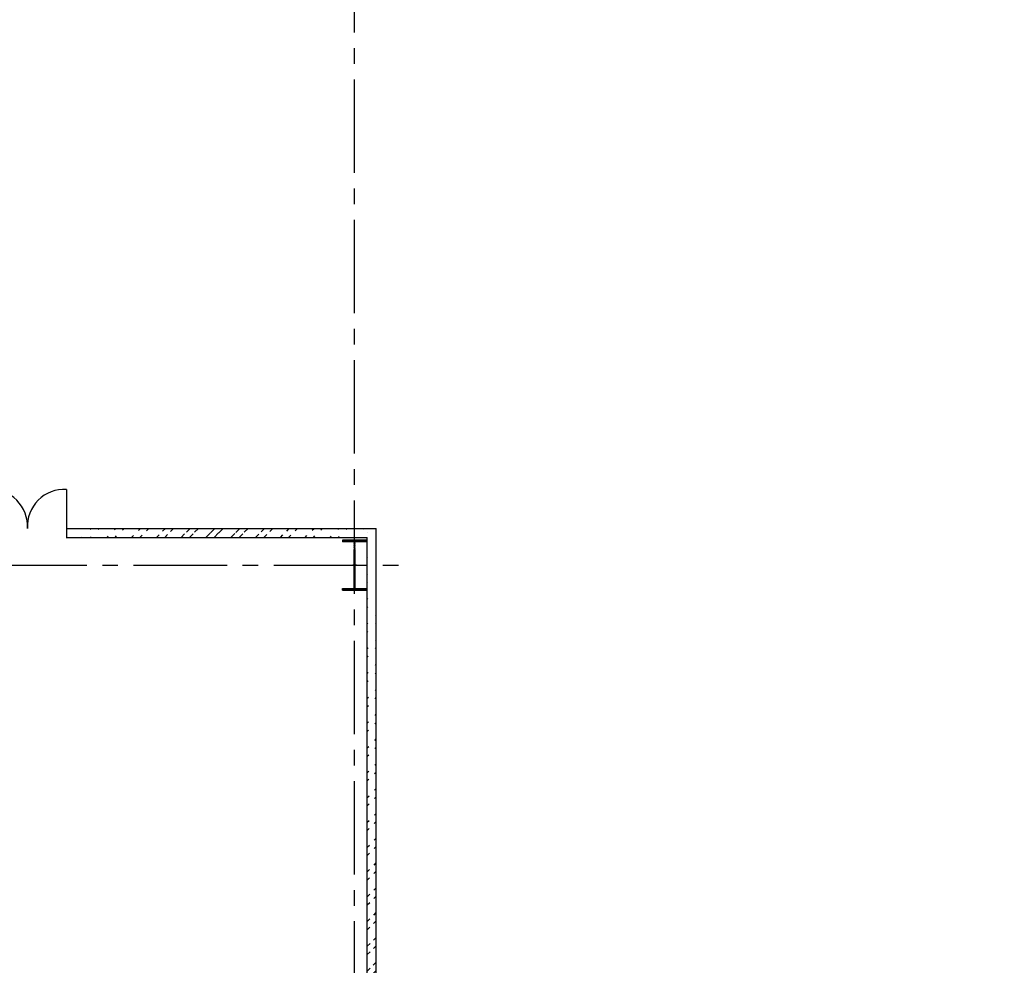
# Model space of a CAD drawing. Extents: x -7650383 to 4934791, y -114316 to 1826789.
# Tile 80 of 256: x 281793 to 307069, y 290688 to 314949. Entities that reach past the tile are written whole.
import ezdxf

# ---------------------------------------------------------------- set-up
doc = ezdxf.new("R2010")
doc.units = 0
doc.header["$LTSCALE"] = 800
doc.header["$MEASUREMENT"] = 0
for name, pattern in [('0', [0]), ('CENTER', [2, 1.25, -0.25, 0.25, -0.25]), ('CENTER2', [1.125, 0.75, -0.125, 0.125, -0.125])]:
    doc.linetypes.add(name, pattern=pattern)
for name, color, linetype in [('COL', 1, 'CENTER'), ('DIM', 4, 'CONTINUOUS'), ('GRID', 8, 'CENTER'), ('HATCH', 9, 'CONTINUOUS'), ('T', 3, 'CONTINUOUS'), ('TEXT', 3, 'CONTINUOUS'), ('WALL', 6, 'CONTINUOUS')]:
    doc.layers.add(name, color=color, linetype=linetype)
doc.styles.add('ROMANC', font='romanc')
doc.styles.add('S3', font='ROMANS1.SHX', dxfattribs={"width": 0.8})

# ---------------------------------------------------------------- blocks, each defined once
blk = doc.blocks.new('A$C14326149')
at = {"layer": 'COL'}
h = blk.add_hatch(dxfattribs=at)
h.set_pattern_fill('ANSI31', color=256, scale=100, style=0)
h.paths.add_polyline_path([(310, 640), (0, 640), (0, 600), (310, 600)])
h.paths.add_polyline_path([(0, 600), (0, 640), (-310, 640), (-310, 600)])
h.paths.add_polyline_path([(0, -640), (0, -600), (-310, -600), (-310, -640)])
h.paths.add_polyline_path([(0, -600), (0, -640), (310, -640), (310, -600)])
h.paths.add_polyline_path([(-16, 0), (0, 0), (0, 600), (-16, 600)])
h.paths.add_polyline_path([(0, 0), (16, 0), (16, 600), (0, 600)])
h.paths.add_polyline_path([(16, 0), (0, 0), (0, -600), (16, -600)])
h.paths.add_polyline_path([(-16, -600), (0, -600), (0, 0), (-16, 0)])
for p, q in [((310, 640), (-310, 640)), ((-310, 640), (-310, 600)), ((310, 600), (-310, 600)), ((-16, -600), (-16, 600)), ((16, -600), (16, 600)), ((310, 640), (310, 600)), ((-310, -600), (310, -600)), ((-310, -640), (-310, -600)), ((-310, -640), (310, -640)), ((310, -640), (310, -600))]:
    blk.add_line(p, q, dxfattribs=at)
at = {"layer": 'COL', "color": 2}
for p, q in [((0, -672), (0, 672)), ((44, 0), (-44, 0))]:
    blk.add_line(p, q, dxfattribs=at)

msp = doc.modelspace()

# ---------------------------------------------------------------- hatches: boundary and pattern name
at = {"layer": 'HATCH'}
h = msp.add_hatch(dxfattribs=at)
h.set_pattern_fill('ANSI32', color=256, scale=1200, style=0)
h.set_pattern_definition([(45, (198164.84, 165526.2), (-318.198, 318.198), []), (45, (198376.98, 165526.2), (-318.198, 318.198), [])])
edge = h.paths.add_edge_path()
edge.add_line((282992.3, 301896.4), (290946.2, 301896.4))
edge.add_line((282992.3, 301666.4), (290716.2, 301666.4))
h = msp.add_hatch(dxfattribs=at)
h.set_pattern_fill('ANSI32', color=256, scale=1200, style=0)
h.set_pattern_definition([(45, (278891.4, 165434.7), (-318.198, 318.198), []), (45, (279103.54, 165434.7), (-318.198, 318.198), [])])
edge = h.paths.add_edge_path()
edge.add_line((290716.3, 267855.9), (290716.2, 301806.4))
edge.add_line((290942.5, 267855.9), (290946.2, 301806.4))

# ---------------------------------------------------------------- linework, layer by layer
at = {"layer": 'GRID', "linetype": 'CENTER2', "ltscale": 4}
for p, q in [((290391.2, 253416), (290391.2, 331130.6)), ((191114.6, 300956.4), (291791.7, 300956.4))]:
    msp.add_line(p, q, dxfattribs=at)
at = {"layer": 'WALL'}
for p, q in [((282992.3, 302896.4), (282992.3, 301896.4)), ((282992.3, 302896.4), (282992.3, 301666.4)), ((282987.6, 301896.4), (290946.2, 301896.4)), ((282992.3, 301896.4), (290716.2, 301896.4)), ((290945.5, 262456.4), (290946.2, 301896.4)), ((282987.6, 301666.4), (290716.2, 301666.4)), ((282992.3, 301666.4), (290716.2, 301666.4)), ((290716.5, 262686.4), (290716.2, 301666.4)), ((290391.5, 298726.4), (290393.1, 298726.4))]:
    msp.add_line(p, q, dxfattribs=at)
for centre, start, end in [((281044.3, 301948.5), 356.85716, 93.14284), ((282940.2, 301948.5), 86.85716, 183.14284)]:
    msp.add_arc(centre, 949.4, start, end, dxfattribs=at)

# ---------------------------------------------------------------- block references
at = {"layer": 'DIM'}
msp.add_blockref('A$C14326149', (290391.1, 300956.4), dxfattribs=at)

# ---------------------------------------------------------------- texts
at = {"layer": 'T', "char_height": 400, "attachment_point": 1, "style": 'S3'}
for s, insert, width in [('\\pi1664.1;PLATFORM AT\\P\\pi2822.2;4.0M', (256307, 304773.4, 207.7), 6650.031), ('\\pi689.76;STAIRCASE \\P\\pi285.95;0.0M TO 9.0M', (270128.5, 299574.1, 207.7), 3893.798)]:
    msp.add_mtext(s, dxfattribs=dict(at, insert=insert, width=width))
at = {"layer": 'TEXT', "color": 1, "linetype": '0', "ltscale": 0.3, "insert": (294494.5, 235965.8), "char_height": 750, "width": 11056.95, "attachment_point": 1, "rotation": 21.76896, "style": 'ROMANC'}
msp.add_mtext('\\pi1617.8;PROGRESSIVE \\P\\pi832.05;DTD. 07.01.2017', dxfattribs=at)
at = {"layer": 'TEXT', "insert": (200677.9, 297070.1, 207.7), "char_height": 400, "width": 3679.946, "attachment_point": 1, "style": 'S3'}
msp.add_mtext('\\pi582.83;STAIRCASE \\P\\pi26.639;0.0M TO 24.5M', dxfattribs=at)

doc.saveas('drawing.dxf')
